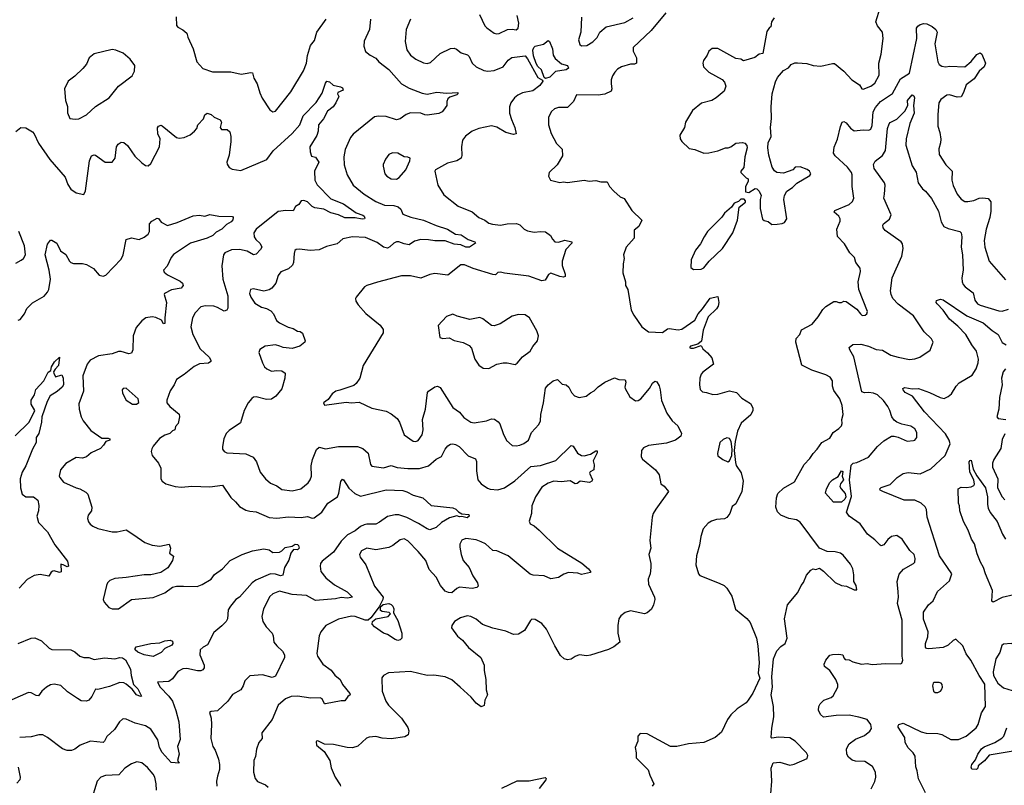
# Model space of a CAD drawing. Extents: x 2133489 to 2292442, y 756223 to 916462.
# Tile 255 of 256: x 2223466 to 2231121, y 849022 to 854972. Entities that reach past the tile are written whole.
import ezdxf

# ---------------------------------------------------------------- set-up
doc = ezdxf.new("R2010")
doc.units = 0

msp = doc.modelspace()

# ---------------------------------------------------------------- linework, layer by layer
at = {"layer": '0CON20XD'}
for points in [[(2227042.4, 855012.4), (2227082.5, 854925), (2227097.9, 854907.9), (2227155, 854866.2), (2227175, 854861.2), (2227195, 854863.8), (2227260, 854895), (2227295, 854898.8), (2227325, 854894), (2227342.5, 854905), (2227346.4, 854943.6), (2227333.8, 855005)], [(2228491.1, 855025), (2228375, 854887.1), (2228236, 854755), (2228235, 854727.5), (2228261.4, 854675), (2228261.2, 854635), (2228245, 854626), (2228215, 854625.7), (2228144.6, 854605.4), (2228115, 854588.1), (2228093.3, 854565), (2228074.5, 854535), (2228065.5, 854505), (2228063.6, 854473.6), (2228071.2, 854435), (2228064, 854416), (2228015, 854393.5), (2227965, 854386.2), (2227795, 854387.5), (2227773.3, 854335), (2227725, 854288.8), (2227655, 854290), (2227625, 854279.2), (2227602, 854258), (2227577.1, 854215), (2227578.1, 854155), (2227598, 854088), (2227638.8, 854008.8), (2227684.2, 853965), (2227687.5, 853915), (2227643.8, 853845), (2227583.3, 853785), (2227576.7, 853755), (2227592.5, 853725), (2227665, 853706.7), (2227695, 853711.2), (2227725, 853706.2), (2227855, 853724), (2227895, 853717.5), (2227945, 853722.5), (2227985, 853711.2), (2228035, 853712.5), (2228052.5, 853675), (2228085, 853638.8), (2228135, 853596), (2228165, 853581.4), (2228225, 853490), (2228302, 853415), (2228281.2, 853365), (2228243.3, 853335), (2228244, 853275), (2228181.2, 853205), (2228160, 853145), (2228166, 853115), (2228157.5, 853075), (2228156.4, 853003.6), (2228175.7, 852935), (2228176.2, 852905), (2228194.2, 852874.2), (2228221.2, 852715), (2228241.2, 852675), (2228304.1, 852584.1), (2228355, 852546.7), (2228465, 852540), (2228501.7, 852568.3), (2228515, 852572), (2228585, 852562.5), (2228615, 852567.5), (2228714.4, 852635.6), (2228740, 852685), (2228776.1, 852723.9), (2228835, 852807.5), (2228895, 852820), (2228901.2, 852775), (2228897.5, 852745), (2228884, 852725), (2228817.8, 852662.2), (2228781.1, 852558.9), (2228766.7, 852473.3), (2228739.7, 852450.3), (2228682.5, 852435), (2228673.3, 852425), (2228685, 852418.8), (2228705, 852420), (2228765, 852440), (2228777.5, 852415), (2228814.2, 852384.2), (2228847.5, 852345), (2228860, 852295), (2228778.3, 852231.7), (2228765, 852217.5), (2228754.3, 852185), (2228750.6, 852135), (2228757, 852097), (2228775, 852078.8), (2228805, 852076), (2228855, 852058), (2228895, 852062.5), (2228985, 852087.5), (2229040, 852075), (2229081.7, 852031.7), (2229149.3, 851989.3), (2229167.5, 851955), (2229167.5, 851935), (2229149.5, 851900.5), (2229075, 851837.5), (2229046.1, 851773.9), (2229028.8, 851695), (2229021.2, 851625), (2229030.3, 851530.3), (2229037.9, 851507.9), (2229075, 851450), (2229090, 851385), (2229080, 851305), (2229035, 851210), (2229005, 851190), (2228987.5, 851135), (2228965, 851103.8), (2228945, 851092.5), (2228885, 851087.5), (2228845, 851074.2), (2228820.3, 851059.7), (2228780.6, 851015), (2228761.4, 850955), (2228752.8, 850887.2), (2228729.2, 850805), (2228722.9, 850735), (2228745, 850666.7), (2228755, 850654), (2228904.3, 850594.3), (2228944.1, 850574.1), (2228963.3, 850555), (2229003, 850493), (2229030.3, 850390.3), (2229119.5, 850319.5), (2229145, 850287.5), (2229193.8, 850165), (2229205.8, 850105.8), (2229215.8, 849975), (2229208, 849895), (2229221.2, 849855), (2229165, 849737.5), (2229131.2, 849685), (2229115, 849663.8), (2229045, 849616.2), (2228995, 849568.8), (2228969.4, 849535), (2228923.3, 849435), (2228872.5, 849395), (2228785.7, 849354.3), (2228665.9, 849344.1), (2228575, 849323.8), (2228525, 849323.8), (2228345, 849422.5), (2228290, 849425), (2228272.5, 849405), (2228272.5, 849365), (2228251.2, 849315), (2228260, 849275), (2228260, 849235), (2228353.6, 849143.6), (2228365, 849100), (2228397.5, 849035), (2228383.3, 849015)], [(2229355, 853382.5), (2229395, 853387.5), (2229413.6, 853396.4), (2229431.2, 853425), (2229408, 853575), (2229411.2, 853605), (2229431.2, 853638.8), (2229475, 853668.8), (2229507.9, 853702.1), (2229608.3, 853761.7), (2229616.7, 853775), (2229606.7, 853795), (2229588.8, 853808.8), (2229535, 853828.8), (2229495, 853826.7), (2229476, 853804), (2229405, 853780), (2229353.9, 853783.9), (2229335, 853797.5), (2229316.7, 853825), (2229289.7, 853919.7), (2229282.2, 853975), (2229284.4, 854015), (2229308.8, 854065), (2229303.3, 854135), (2229311.9, 854205), (2229309.2, 854295), (2229316.5, 854395), (2229341.7, 854488.3), (2229357.9, 854522.1), (2229405, 854576.7), (2229443, 854597), (2229465, 854622.5), (2229493.6, 854636.4), (2229513.6, 854636.4), (2229585, 854630.8), (2229635, 854615.8), (2229695, 854610), (2229785, 854632), (2229800.5, 854630.5), (2229875, 854571.2), (2229935, 854504), (2229995, 854466), (2230015, 854434.2), (2230025, 854432.9), (2230085, 854454.2), (2230115, 854478.8), (2230148.3, 854541.7), (2230147.1, 854635), (2230164.3, 854705), (2230180.6, 854825), (2230174.3, 854874.3), (2230136, 854925), (2230122.5, 854955), (2230155.6, 855065)], [(2224683.8, 854995), (2224686.4, 854926.4), (2224695, 854913.3), (2224735, 854893.3), (2224766.1, 854866.1), (2224773.3, 854835), (2224815.5, 854745.5), (2224842.9, 854645), (2224891.2, 854591.2), (2224965, 854565.8), (2225106.8, 854566.8), (2225187.7, 854547.7), (2225234.4, 854555.6), (2225261.2, 854561.2), (2225275, 854557.5), (2225287, 854517), (2225313.2, 854473.2), (2225333.6, 854403.6), (2225352.4, 854362.4), (2225410.5, 854270.5), (2225435, 854256.7), (2225455, 854260), (2225575, 854411.2), (2225672.9, 854575), (2225695.6, 854634.4), (2225705, 854692.5), (2225728.3, 854771.7), (2225759.4, 854810.6), (2225776.2, 854873.8), (2225848.9, 854975)], [(2226194.4, 854975), (2226185.6, 854895), (2226144.3, 854805), (2226142.5, 854765), (2226154, 854725), (2226190, 854695), (2226235, 854672.5), (2226259.2, 854645), (2226335.6, 854585), (2226435, 854474.4), (2226495, 854439.5), (2226595, 854401.9), (2226635, 854393.5), (2226709.1, 854409.1), (2226785, 854400.5), (2226873.3, 854405), (2226874, 854395), (2226865, 854387.5), (2226810.2, 854369.8), (2226795, 854356), (2226786, 854335), (2226786.2, 854305), (2226761.7, 854268.3), (2226750, 854255), (2226725, 854242.5), (2226635, 854230), (2226615, 854231.4), (2226585, 854245.6), (2226505, 854248.2), (2226472, 854235), (2226425, 854202.2), (2226395, 854192.5), (2226315, 854218.5), (2226255, 854221.4), (2226225, 854216), (2226057.9, 854082.1), (2226038.6, 854055), (2225997.4, 853962.6), (2225985.7, 853905.7), (2225988.6, 853845), (2226011.4, 853765), (2226060, 853685), (2226144.7, 853614.7), (2226235, 853560), (2226301.7, 853531.7), (2226375, 853527.5), (2226408.7, 853518.7), (2226429.7, 853499.7), (2226445, 853461.2), (2226508, 853438), (2226605, 853414.6), (2226705, 853372.1), (2226793.2, 853343.2), (2226855, 853305.4), (2226899, 853299), (2226952.7, 853262.7), (2227005, 853245.6), (2227010, 853235), (2226963.8, 853205), (2226935, 853203.3), (2226895, 853222.5), (2226845, 853226.5), (2226773.1, 853253.1), (2226695, 853252.3), (2226645, 853262.2), (2226586.1, 853263.9), (2226535, 853251.3), (2226495, 853221.5), (2226455, 853229.2), (2226415, 853245.3), (2226394.7, 853245.3), (2226374.7, 853235.3), (2226344.6, 853205.4), (2226325, 853197.5), (2226295, 853203.8), (2226245, 853240.4), (2226155, 853278.5), (2226055, 853284.4), (2225977.7, 853267.7), (2225935, 853230), (2225852, 853208), (2225795, 853183.1), (2225725, 853176.9), (2225641.7, 853188.3), (2225615, 853186.7), (2225605, 853177.5), (2225599.2, 853155), (2225594.2, 853085), (2225587.5, 853065), (2225555, 853036.2), (2225497.3, 853012.7), (2225475, 852983.3), (2225457.1, 852925), (2225425.5, 852884.5), (2225406.7, 852873.3), (2225365, 852863.1), (2225285, 852880), (2225260, 852875), (2225254.2, 852845), (2225264, 852815), (2225295, 852770), (2225345, 852738.8), (2225385, 852728), (2225418.3, 852708.3), (2225439.2, 852685), (2225462.5, 852635), (2225486.2, 852615), (2225552.4, 852582.4), (2225591.7, 852571.7), (2225625, 852551.2), (2225647.7, 852547.7), (2225666.2, 852535), (2225686.7, 852475), (2225683.3, 852465), (2225643.8, 852435), (2225585, 852416.7), (2225515, 852425.6), (2225488.8, 852435), (2225455, 852444.4), (2225375.9, 852435.9), (2225332.3, 852407.7), (2225326.2, 852385), (2225353.1, 852305), (2225370, 852275), (2225387.6, 852257.6), (2225425, 852240), (2225465.9, 852245.9), (2225505, 852243.3), (2225530, 852225), (2225528.8, 852185), (2225505, 852102.5), (2225458, 852045), (2225425, 852022.9), (2225385, 852020), (2225305, 852040.6), (2225285, 852038.1), (2225271.1, 852028.9), (2225243.1, 851995), (2225210.6, 851935), (2225181.8, 851838.2), (2225095, 851780), (2225070.8, 851755), (2225054.4, 851715.6), (2225042, 851655), (2225043.8, 851635), (2225055, 851617.5), (2225075.9, 851605.9), (2225225, 851597.1), (2225281.7, 851571.7), (2225308.1, 851535), (2225336.8, 851456.8), (2225376.2, 851405), (2225415, 851369.2), (2225465, 851349.2), (2225505, 851321.9), (2225585, 851311.4), (2225651.2, 851325), (2225708.3, 851371.7), (2225724.4, 851395), (2225734.5, 851425.5), (2225732.1, 851505), (2225742.9, 851555), (2225775, 851631.2), (2225795, 851651.2), (2225845, 851635.8), (2225945.8, 851654.2), (2226092.5, 851655), (2226135, 851640), (2226175, 851603.8), (2226194, 851515), (2226205, 851502), (2226295, 851489.2), (2226355, 851506.9), (2226402.2, 851492.2), (2226485, 851483.8), (2226575.4, 851484.6), (2226643.8, 851506.2), (2226705, 851555.8), (2226745, 851576.2), (2226775.5, 851634.5), (2226795, 851660), (2226815, 851672.9), (2226835, 851675.8), (2226855, 851670), (2226882, 851655), (2226953.7, 851583.7), (2227009.1, 851559.1), (2227018.3, 851538.3), (2227017.8, 851465), (2227029.2, 851395), (2227055, 851364.3), (2227102.2, 851332.2), (2227124.5, 851324.5), (2227185, 851318.2), (2227235.8, 851334.2), (2227315, 851387.9), (2227440.9, 851499.1), (2227515, 851507.8), (2227635, 851545.6), (2227755, 851663.3), (2227768.3, 851658.3), (2227803, 851603), (2227834.4, 851584.4), (2227855, 851583.5), (2227905, 851595.5), (2227945, 851620.8), (2227955, 851621.2), (2227956.7, 851605), (2227924, 851545), (2227933.9, 851513.9), (2227928.8, 851475), (2227900.7, 851459.3), (2227897, 851447), (2227918.8, 851395), (2227913.8, 851385), (2227895.5, 851374.5), (2227825, 851386), (2227801.7, 851368.3), (2227785, 851366.2), (2227745, 851389.4), (2227675, 851380.9), (2227620, 851385), (2227575, 851369.5), (2227525, 851340), (2227475.6, 851265), (2227448.1, 851195), (2227444.2, 851135), (2227426.7, 851075), (2227435, 851053.3), (2227465, 851038), (2227506.2, 851005), (2227646.9, 850865), (2227837.9, 850747.9), (2227888.6, 850705), (2227903.8, 850685), (2227903.3, 850675), (2227835, 850661.2), (2227805, 850670), (2227733.9, 850676.1), (2227696.1, 850663.9), (2227655, 850637.5), (2227595, 850626.7), (2227545, 850650), (2227457.5, 850655), (2227435, 850664), (2227265, 850806.7), (2227175, 850843.3), (2227145, 850846.9), (2227088.3, 850898.3), (2227055.4, 850915.4), (2227015, 850930), (2226935, 850940), (2226905, 850926.7), (2226888.9, 850895), (2226887.6, 850872.4), (2226899.6, 850815), (2226915, 850770), (2226960, 850715), (2226989.4, 850649.4), (2227025.7, 850595), (2227031.2, 850568.8), (2227020.8, 850559.2), (2226985, 850552.2), (2226886.8, 850563.2), (2226865, 850552.5), (2226825, 850518.6), (2226800.3, 850520.3), (2226775, 850530), (2226736.7, 850575), (2226705, 850640.6), (2226649.8, 850699.8), (2226625, 850769.2), (2226565, 850838.9), (2226485, 850922.5), (2226455, 850938), (2226425, 850929.2), (2226367.5, 850885), (2226335, 850870.9), (2226235, 850851.4), (2226165, 850864.3), (2226123.8, 850845), (2226108.8, 850815), (2226113.8, 850795), (2226157.5, 850735), (2226225, 850568.8), (2226291.9, 850485), (2226290, 850465), (2226261.7, 850408.3), (2226197.4, 850322.6), (2226175, 850305.8), (2226152.5, 850305), (2226075.4, 850335.4), (2226045, 850336.5), (2225945, 850312.9), (2225845.4, 850264.6), (2225808.6, 850215), (2225794.2, 850185), (2225777.1, 850047.1)], [(2226504.2, 854975), (2226471.9, 854895), (2226463.1, 854803.1), (2226477.1, 854737.1), (2226505, 854696.2), (2226545, 854664.3), (2226605, 854635.7), (2226635, 854631.4), (2226661.3, 854638.7), (2226735, 854710), (2226815, 854746.9), (2226845, 854750.6), (2226863.6, 854743.6), (2226898.8, 854715), (2226947.4, 854697.4), (2226960, 854685), (2226983.1, 854635), (2227015, 854605.6), (2227075, 854576.5), (2227105, 854570.9), (2227155, 854575.6), (2227225, 854604.3), (2227265, 854657.5), (2227291.4, 854678.6), (2227395, 854691.9), (2227415, 854668.1), (2227495, 854523.3), (2227530.6, 854500.6), (2227532.7, 854492.7), (2227509.4, 854460.6), (2227455, 854418.1), (2227375, 854402.1), (2227338.6, 854385), (2227314.4, 854365), (2227284.2, 854325), (2227275.6, 854295), (2227275.6, 854245), (2227289.4, 854195), (2227317.1, 854135), (2227327.5, 854085), (2227305, 854080.8), (2227245, 854094.4), (2227175, 854135.5), (2227135, 854146.9), (2227035, 854125.6), (2226985, 854106), (2226932.4, 854067.6), (2226908.8, 854035), (2226900, 853985), (2226903.6, 853916.4), (2226897.5, 853895), (2226864.4, 853875.6), (2226792, 853858), (2226700, 853805), (2226693.3, 853795), (2226718.1, 853685), (2226765, 853610), (2226875, 853522.9), (2226985, 853478.1), (2227036.2, 853435), (2227083.8, 853415), (2227115, 853390.8), (2227141.9, 853381.9), (2227204.2, 853374.2), (2227255, 853384.3), (2227327.9, 853387.9), (2227355, 853378), (2227388.8, 853345), (2227415, 853330.6), (2227465, 853320.6), (2227515.8, 853325.8), (2227555, 853322), (2227594.2, 853294.2), (2227608.8, 853265), (2227626.1, 853246.1), (2227655, 853242), (2227705, 853258.1), (2227760, 853245), (2227760, 853235), (2227712.8, 853187.2), (2227684.5, 853095), (2227682.6, 853062.6), (2227707.1, 852995), (2227707.5, 852975), (2227695, 852970), (2227665, 852975.7), (2227595, 853000.8), (2227577.5, 852992.5), (2227551.7, 852948.3), (2227526.9, 852943.1), (2227425, 852980), (2227235, 853002.2), (2227205, 853010.8), (2227185, 853008), (2227165, 852990), (2227145, 852991.1), (2226992.5, 853037.5)], [(2227835, 854990), (2227829.2, 854875), (2227810, 854815), (2227820, 854780), (2227835, 854768), (2227875, 854770.8), (2227921.3, 854798.7), (2227955, 854834), (2227975.6, 854875), (2228025, 854916.5), (2228171.3, 854948.7), (2228235, 854987.1)], [(2229333.3, 854985), (2229312.5, 854955), (2229307.5, 854915), (2229295, 854910), (2229275, 854880), (2229245, 854710), (2229215, 854702.5), (2229181.7, 854678.3), (2229095, 854652.5), (2229073.9, 854663.9), (2229035, 854671.2), (2228895, 854748.8), (2228851.2, 854748.8), (2228825, 854726.7), (2228811.2, 854695), (2228783.3, 854655), (2228776.7, 854635), (2228783.3, 854605), (2228823.3, 854565), (2228926.9, 854506.9), (2228946.2, 854485), (2228956.2, 854455), (2228943.8, 854415), (2228880, 854365), (2228846.6, 854343.4), (2228767.9, 854322.1), (2228698, 854265), (2228642, 854175), (2228633.8, 854135), (2228598.8, 854075), (2228601.2, 854045), (2228613.8, 854025), (2228670.3, 853970.3), (2228715, 853963.3), (2228785, 853933.3), (2228825, 853936.7), (2228895, 853953.3), (2228953.9, 853976.1), (2228975, 853976.7), (2228996.1, 853983.9), (2229035, 854012.5), (2229085, 854017.5), (2229105, 854012.5), (2229120, 853995), (2229123.3, 853975), (2229103.9, 853906.1), (2229096.4, 853823.6), (2229073.3, 853795), (2229073.3, 853785), (2229113.6, 853743.6), (2229130, 853735), (2229130, 853715), (2229110, 853675), (2229110, 853635), (2229135, 853630), (2229185, 853660), (2229198.3, 853658.3), (2229215, 853640), (2229230, 853605), (2229224.2, 853575), (2229224.5, 853505), (2229241.7, 853421.7), (2229255, 853410), (2229285, 853402.5), (2229315, 853380), (2229355, 853382.5)], [(2229305.7, 848955), (2229312.9, 849055), (2229309.2, 849155), (2229325, 849197.5), (2229375, 849202.5), (2229455, 849180), (2229487, 849187), (2229589.3, 849230.7), (2229593.3, 849255), (2229583.3, 849275), (2229496.3, 849366.3), (2229455, 849392.5), (2229365, 849396.2), (2229315, 849387.5), (2229310, 849395), (2229313.9, 849466.1), (2229330, 849555), (2229326.2, 849635), (2229308.8, 849725), (2229318.8, 849785), (2229314.3, 849864.3), (2229326.9, 850005), (2229353.7, 850066.3), (2229385, 850100.8), (2229417.5, 850125), (2229434, 850165), (2229411.4, 850315), (2229434.6, 850425.4), (2229515, 850521.2), (2229541.2, 850575), (2229561.2, 850598.8), (2229583.8, 850655), (2229616.1, 850693.9), (2229635, 850703.3), (2229655, 850700), (2229685, 850710), (2229715.9, 850685.9), (2229807.3, 850597.3), (2229855, 850574), (2229895, 850570), (2229955, 850542.5), (2229975, 850542.5), (2229970, 850575), (2229950.8, 850605), (2229952.1, 850657.9), (2229944.6, 850704.6), (2229925, 850741.2), (2229869.7, 850809.7), (2229846.8, 850826.8), (2229805.7, 850835.7), (2229745, 850838), (2229685, 850866.2), (2229535, 851066), (2229505, 851084.2), (2229445, 851095.5), (2229385, 851122.2), (2229357.6, 851147.6), (2229346.2, 851185), (2229349.2, 851255), (2229360.9, 851289.1), (2229405, 851331.9), (2229489.3, 851380.7), (2229565.8, 851515), (2229609.3, 851560.7), (2229635, 851601.2), (2229667.1, 851635), (2229703.1, 851686.9), (2229765, 851719.2), (2229791.2, 851765), (2229835.6, 851794.4), (2229854.4, 851815.6), (2229861.4, 851835), (2229857.5, 851865), (2229868, 851905), (2229861.4, 851975), (2229842.9, 852025), (2229795, 852090), (2229786.9, 852125), (2229786.2, 852165), (2229766.7, 852195), (2229732.8, 852212.8), (2229625, 852247.8), (2229547.6, 852287.6), (2229499.6, 852465), (2229502.3, 852495), (2229532.5, 852525), (2229545, 852560.8), (2229627.1, 852605), (2229675, 852664), (2229710.3, 852719.7), (2229735, 852743.3), (2229795, 852782.5), (2229815, 852782.5), (2229835, 852773.3), (2229855, 852773.3), (2229875, 852783.3), (2229890.7, 852780.7), (2229975, 852722.5), (2230003.3, 852685), (2230016.4, 852673.6), (2230040, 852675), (2230052.5, 852685), (2230056.7, 852705), (2229990, 852875), (2229985.7, 852935), (2230004.2, 853015), (2230001.2, 853041.2), (2229968, 853085), (2229956, 853125), (2229920.9, 853160.9), (2229879.1, 853229.1), (2229825, 853286.7), (2229820, 853345), (2229844, 853405), (2229846.2, 853425), (2229833.8, 853445), (2229798, 853475), (2229805, 853490), (2229914.2, 853535), (2229940.7, 853559.3), (2229950.6, 853585), (2229939.6, 853675), (2229938.9, 853765), (2229932.9, 853785), (2229902.5, 853825), (2229805.6, 853915), (2229794.4, 853935), (2229798.9, 853981.1), (2229825, 854044), (2229847.3, 854142.7), (2229861.4, 854175), (2229875, 854180.6), (2229891.4, 854171.4), (2229925, 854129.2), (2229955, 854108), (2230025, 854115.7), (2230068, 854112), (2230085, 854120), (2230095, 854150), (2230101.6, 854255), (2230119.7, 854290.3), (2230160, 854335), (2230251.7, 854398.3), (2230315, 854511.5), (2230384.3, 854555.7), (2230440.9, 854825), (2230439.4, 854905), (2230448.3, 854921.7), (2230468, 854935), (2230495, 854942.1), (2230518.8, 854938.8), (2230559.4, 854919.4), (2230590, 854895), (2230599.2, 854875), (2230581.9, 854785), (2230604.3, 854645), (2230615, 854624), (2230635, 854610), (2230665, 854606.5), (2230698.9, 854611.1), (2230814.3, 854605.7), (2230865, 854645.8), (2230907.9, 854702.1), (2230935, 854713.8), (2230946, 854705), (2230976.2, 854635), (2230964.1, 854605.9), (2230925, 854571.2), (2230887.4, 854512.6), (2230825.8, 854464.2), (2230804.3, 854405.7), (2230785, 854373.3), (2230755, 854370), (2230695, 854387.5), (2230675, 854384), (2230629.1, 854350.9), (2230612.9, 854325), (2230604.3, 854235), (2230604.4, 854145), (2230620, 854095), (2230627, 854043), (2230625.8, 854015), (2230612.1, 853967.9), (2230614.6, 853924.6), (2230665.8, 853845), (2230715.5, 853795.5), (2230713.1, 853725), (2230725, 853683.3), (2230756, 853615), (2230785, 853578), (2230815, 853560), (2230837.7, 853557.7), (2230883.4, 853566.6), (2230925, 853584.4), (2230955, 853588.1), (2230995, 853581.2), (2231015.7, 853555.7), (2231016.9, 853485), (2231009.5, 853435), (2230981.1, 853345), (2230965.6, 853255), (2230968.9, 853205), (2231004.5, 853094.5), (2231131.1, 852951.1)], [(2227555, 854514.5), (2227545, 854523.3), (2227522.7, 854582.7), (2227495, 854607.1), (2227480.7, 854630.7), (2227461, 854691), (2227455.3, 854735), (2227463.1, 854755), (2227475, 854765.4), (2227537.8, 854782.2), (2227575, 854808.8), (2227585, 854803.3), (2227609.5, 854745), (2227613.8, 854695), (2227629.3, 854669.3), (2227679.3, 854629.3), (2227725, 854616), (2227734.3, 854595), (2227715, 854582.9), (2227631.5, 854568.5), (2227588.1, 854525), (2227555, 854514.5)], [(2223897.7, 854197.7), (2223925, 854201.4), (2223985, 854232.9), (2224055, 854298.1), (2224162, 854365), (2224235.4, 854454.6), (2224342, 854535), (2224358.5, 854571.5), (2224362.5, 854615), (2224325, 854663.8), (2224270.6, 854710.6), (2224215, 854734), (2224185, 854740), (2224044.4, 854705.6), (2224006, 854675), (2223985, 854626.2), (2223957.9, 854592.1), (2223895, 854532.9), (2223842, 854495), (2223814, 854435), (2223822.5, 854345), (2223837.3, 854297.3), (2223838.8, 854248.8), (2223855, 854203.8), (2223897.7, 854197.7)], [(2223435, 854103.3), (2223475, 854133.3), (2223515, 854131.2), (2223565, 854099.2), (2223577.5, 854085), (2223611.7, 854011.7), (2223700.6, 853885), (2223818.8, 853748.8), (2223840.3, 853690.3), (2223863.3, 853655), (2223905, 853626.2), (2223966.1, 853613.9), (2223977.7, 853642.3), (2224008, 853875), (2224025, 853912.5), (2224045, 853922.5), (2224055, 853920), (2224130, 853865), (2224185, 853863.3), (2224208.8, 853895), (2224220, 853985), (2224232.5, 854005), (2224255, 854020), (2224275, 854016.7), (2224305, 853993.8), (2224361.4, 853911.4), (2224415, 853859.2), (2224445, 853838), (2224465, 853836.2), (2224485.5, 853854.5), (2224552, 853985), (2224558.6, 854045), (2224540, 854085), (2224538.3, 854131.7), (2224545, 854143.3), (2224565, 854152.5), (2224575, 854147.5), (2224686.1, 854056.1), (2224705, 854050), (2224744.2, 854055.8), (2224792.1, 854077.9), (2224826.2, 854105), (2224843.3, 854125), (2224851.2, 854155), (2224895, 854202.5), (2224905, 854232.5), (2224925, 854246.2), (2224956.1, 854236.1), (2224977.5, 854215), (2225025, 854193.3), (2225034.1, 854174.1), (2225026, 854135), (2225035, 854118.8), (2225078.3, 854118.3), (2225099.7, 854099.7), (2225108.6, 854065), (2225108.6, 854025), (2225095, 853920), (2225077.5, 853865), (2225078.3, 853848.3), (2225093.6, 853823.6), (2225119.3, 853809.3), (2225185, 853799.2), (2225386.7, 853885), (2225438.2, 853951.8), (2225585, 854087.5), (2225643.6, 854155), (2225671.4, 854225), (2225770.9, 854329.1), (2225818.3, 854401.7), (2225842.6, 854477.4), (2225855, 854493.8), (2225875, 854490), (2225903.1, 854463.1), (2225960.6, 854450.6), (2225975, 854443.3), (2225981.2, 854425), (2225938.8, 854405), (2225936.7, 854395), (2225948.8, 854375), (2225924, 854325), (2225902.5, 854295), (2225860, 854260), (2225828.8, 854201.2), (2225790, 854155), (2225786.7, 854105), (2225777, 854073), (2225720.8, 853985), (2225723.6, 853943.6), (2225735, 853910), (2225765, 853902.5), (2225790.8, 853865), (2225759.2, 853795), (2225760, 853725), (2225778.7, 853688.7), (2225885, 853580), (2225985, 853541.5), (2226082, 853472), (2226135, 853453.1), (2226145.7, 853445), (2226150.7, 853429.3), (2226147, 853423), (2226128.6, 853421.4), (2226075, 853432.8), (2225995, 853431.2), (2225945, 853456.2), (2225885, 853470.6), (2225830.4, 853499.6), (2225759.8, 853509.8), (2225740.6, 853520.6), (2225705, 853556.4), (2225675, 853567.3), (2225655.7, 853564.3), (2225636.2, 853535), (2225610.9, 853519.1), (2225592.5, 853487.5), (2225535, 853488.5), (2225475, 853480), (2225305.3, 853344.7), (2225286.5, 853315), (2225289.2, 853285), (2225302.9, 853262.9), (2225335, 853231.4), (2225348.1, 853205), (2225339.2, 853185), (2225305, 853149.2), (2225285, 853144.4), (2225234, 853174), (2225174.5, 853185.5), (2225114.1, 853184.1), (2225060, 853160), (2225050, 853145), (2225038.3, 853058.3), (2225045.6, 852955.6), (2225085.4, 852825), (2225085, 852730), (2225076.4, 852713.6), (2225055, 852706.2), (2225005, 852735.5), (2224974.5, 852745.5), (2224910.7, 852749.3), (2224875, 852740), (2224830.8, 852695), (2224809.4, 852655), (2224798.1, 852585), (2224812.2, 852525), (2224870.4, 852415), (2224938.2, 852348.2), (2224952.9, 852325), (2224952.5, 852315), (2224935, 852302.7), (2224865, 852297.3), (2224823.9, 852276.1), (2224746, 852214), (2224685.7, 852175), (2224667.5, 852135), (2224635, 852086.7), (2224611.2, 852015), (2224611.2, 851995), (2224633.3, 851965), (2224705, 851906), (2224708.1, 851885), (2224697.5, 851835), (2224678.3, 851811.7), (2224672.5, 851785), (2224655, 851777.5), (2224634.3, 851755.7), (2224595, 851742.2), (2224553.2, 851716.8), (2224502.7, 851657.3), (2224493, 851637), (2224489.2, 851615), (2224496, 851585), (2224546, 851525), (2224563.8, 851486.2), (2224563.8, 851405), (2224573.3, 851385), (2224602.5, 851365), (2224675, 851344.3), (2224725, 851339.4), (2224805.8, 851345.8), (2224945, 851342.5), (2225044.3, 851354.3), (2225107.6, 851257.6), (2225145, 851226.2), (2225175, 851188), (2225225, 851160.8), (2225255, 851151.4), (2225305, 851147.8), (2225405, 851104.5), (2225465, 851099.5), (2225555, 851109.1), (2225655, 851104.5), (2225705, 851110.5), (2225739.1, 851099.1), (2225755, 851100.4), (2225815, 851145.6), (2225861.9, 851215), (2225937.2, 851262.8), (2225948.3, 851291.7), (2225962.7, 851382.7), (2225975, 851401.2), (2225985, 851396.7), (2226025, 851331.9), (2226070.9, 851290.9), (2226115, 851270), (2226315, 851319.5), (2226445, 851312.7), (2226475, 851303.6), (2226525, 851276.7), (2226600, 851255), (2226665, 851196), (2226835, 851179.2), (2226858.3, 851168.3), (2226877, 851147), (2226903, 851133), (2226957, 851127), (2226961.2, 851115), (2226945, 851101.9), (2226905, 851110), (2226885, 851107.5), (2226865, 851116.7), (2226808.5, 851101.5), (2226746.2, 851063.8), (2226705, 851026), (2226655, 851008), (2226635, 851014.2), (2226568.1, 851058.1), (2226475, 851104.7), (2226415, 851124.7), (2226385.3, 851124.7), (2226325, 851112.3), (2226262.6, 851067.4), (2226235, 851051.5), (2226165, 851052.7), (2226145, 851047.1), (2226115, 851033.8), (2226075, 850999.1), (2226015, 850968.2), (2225965, 850919.1), (2225906.4, 850835), (2225818.1, 850765), (2225805.6, 850745), (2225801.9, 850725), (2225808.6, 850685), (2225845.6, 850635), (2225915, 850579.5), (2226011.9, 850525), (2226052.5, 850485), (2226015, 850476.2), (2225965, 850482.5), (2225921.7, 850471.7), (2225765, 850459.1), (2225695, 850496.2), (2225585, 850506.2), (2225485, 850531.9), (2225435, 850511.2), (2225411.7, 850488.3), (2225361.1, 850395), (2225348.1, 850335), (2225357.1, 850295), (2225383.2, 850253.2), (2225428.8, 850205), (2225438, 850185), (2225442.9, 850135), (2225465.4, 850105.4), (2225510, 850065), (2225525.5, 850035), (2225524.6, 850015), (2225455, 849869.6), (2225428.9, 849861.1), (2225355, 849880.8), (2225255, 849874.2), (2225215.6, 849835), (2225203.1, 849795), (2225185.4, 849764.6), (2225121.3, 849728.7), (2225084, 849675), (2225005, 849600), (2224954.4, 849595.6), (2224942.5, 849587.5), (2224954.4, 849545), (2224958.5, 849495), (2224951.5, 849385), (2224967.5, 849325), (2224986.9, 849295), (2225012.9, 849225), (2225020.8, 849185), (2225020, 849145), (2225005, 849092.5), (2224996, 849055), (2224999.2, 849015)], [(2230295, 852350), (2230385, 852332), (2230425, 852336), (2230465, 852350), (2230545, 852403.8), (2230568.8, 852465), (2230555, 852492.5), (2230498, 852545), (2230415, 852671.2), (2230295, 852760.8), (2230255.5, 852805.5), (2230240.6, 852835), (2230235.6, 852865), (2230250.6, 852965), (2230326, 853135), (2230335.9, 853194.1), (2230329.3, 853229.3), (2230320, 853245), (2230194.2, 853334.2), (2230180, 853355), (2230176.7, 853375), (2230181.2, 853385), (2230228.5, 853421.5), (2230240.8, 853455), (2230185.9, 853585.9), (2230189.2, 853615), (2230195.7, 853685), (2230190.8, 853705), (2230108.6, 853815), (2230103.6, 853846.4), (2230117.3, 853872.7), (2230174.7, 853915.3), (2230196.8, 853955), (2230213.9, 854126.1), (2230225, 854163.3), (2230235, 854173.8), (2230285, 854197.5), (2230348.7, 854261.3), (2230371.1, 854305), (2230368.2, 854345), (2230405, 854386.9), (2230419.2, 854379.2), (2230423.5, 854365), (2230416.4, 854303.6), (2230419.6, 854245), (2230387.5, 854165), (2230359.6, 854045), (2230355.5, 853995.5), (2230405.4, 853835.4), (2230435.8, 853785.8), (2230451.2, 853705), (2230485, 853656.9), (2230509.2, 853639.2), (2230555, 853581.1), (2230609.6, 853485), (2230631.5, 853401.5), (2230651.1, 853365), (2230685, 853347.9), (2230775, 853326.9), (2230785.6, 853315), (2230790.8, 853285), (2230785.4, 853205), (2230796.8, 853145), (2230802.5, 853025), (2230792.1, 852965), (2230794.5, 852934.5), (2230801.4, 852915), (2230817, 852897), (2230878.9, 852848.9), (2230893, 852793), (2230914.3, 852765), (2230935, 852753.1), (2231078.5, 852708.5), (2231105, 852707.5), (2231155, 852721.5)], [(2226395, 853732.9), (2226416, 853745), (2226468, 853805), (2226500, 853875), (2226502.5, 853895), (2226485, 853903.3), (2226456.1, 853906.1), (2226405, 853933.8), (2226365, 853938), (2226336.1, 853923.9), (2226311.2, 853888.8), (2226292.7, 853847.3), (2226292.3, 853832.3), (2226305.8, 853775), (2226320, 853755), (2226355, 853734.3), (2226395, 853732.9)], [(2228705, 853030), (2228765, 853032.5), (2228785, 853043.8), (2228826.2, 853095), (2228930, 853195), (2229010, 853315), (2229046.4, 853413.6), (2229060, 853515), (2229110, 853555), (2229110, 853565), (2229098.3, 853578.3), (2229073, 853577), (2229055, 853560), (2229020, 853545), (2229000, 853515), (2228945, 853467.5), (2228925, 853437.5), (2228813.3, 853325), (2228786.7, 853285), (2228760.7, 853229.3), (2228719.5, 853180.5), (2228686.7, 853105), (2228683.3, 853045), (2228705, 853030)], [(2223455, 852635.7), (2223468.9, 852641.1), (2223503.3, 852685), (2223522.7, 852727.3), (2223565, 852770.8), (2223655.4, 852824.6), (2223682.9, 852855), (2223692.2, 852875), (2223706.5, 852955), (2223696.2, 853025), (2223664.6, 853145), (2223682.2, 853227.8), (2223705, 853257.5), (2223715, 853257.5), (2223753.9, 853233.9), (2223782.5, 853175), (2223825, 853146.7), (2223854, 853095), (2223865, 853086), (2223885, 853077.5), (2223955, 853076.9), (2223985, 853070.6), (2224039.2, 853039.2), (2224085, 852987.5), (2224115, 852980), (2224135, 852986.7), (2224255, 853111.2), (2224270.8, 853145), (2224295, 853263.3), (2224335, 853275.8), (2224395, 853264.2), (2224435, 853282.9), (2224464.2, 853305), (2224474.4, 853325), (2224476, 853385), (2224493.3, 853405), (2224535, 853430), (2224545, 853427.5), (2224565, 853397.5), (2224615, 853373.1), (2224691.2, 853395), (2224815, 853446.5), (2224865, 853452.5), (2224905, 853444.3), (2224945, 853457.5), (2225015, 853444), (2225121.2, 853441.2), (2225126.7, 853435), (2225122.3, 853417.7), (2225109.5, 853400.5), (2225075, 853380), (2225038.8, 853345), (2224995, 853320.6), (2224968.1, 853295), (2224924, 853275), (2224793.9, 853236.1), (2224663, 853147), (2224643.5, 853125), (2224612.4, 853057.6), (2224584.3, 853025), (2224589.3, 853009.3), (2224615, 852990), (2224715, 852938.8), (2224731.2, 852925), (2224738, 852905), (2224722.5, 852885), (2224647.4, 852872.6), (2224593.3, 852845), (2224590, 852835), (2224608.1, 852775), (2224594.2, 852654.2), (2224595, 852611.2), (2224585, 852608.8), (2224567.6, 852637.6), (2224525, 852656.9), (2224495, 852662.9), (2224448, 852655), (2224415, 852631.5), (2224371.4, 852578.6), (2224349.6, 852515), (2224345.6, 852405), (2224335, 852380), (2224315, 852375.8), (2224255, 852393.5), (2224235, 852393.5), (2224185, 852374), (2224080, 852360), (2224015, 852325.7), (2223991.9, 852295), (2223958.2, 852205), (2223963.2, 852085), (2223926.2, 851986.2), (2223928.8, 851945), (2223943.3, 851885), (2223960, 851855), (2224020.5, 851780.5), (2224105, 851720), (2224155, 851720), (2224165.8, 851715.8), (2224166, 851705), (2224135, 851693.3), (2224118.9, 851665), (2224095, 851640), (2224021.2, 851605), (2223986.7, 851575), (2223955, 851565.6), (2223905, 851568.6), (2223825.7, 851524.3), (2223783.8, 851475), (2223774, 851425), (2223777.5, 851415), (2223807.9, 851377.9), (2223905, 851334.4), (2223935, 851326.7), (2223980.7, 851300.7), (2223995.8, 851285), (2224026.7, 851185), (2224023.3, 851155), (2223999.3, 851120.7), (2223993.8, 851095), (2224000.5, 851070.5), (2224015, 851051.2), (2224035, 851036), (2224075, 851019.2), (2224185, 850991.5), (2224225, 850991.1), (2224295, 851007.5), (2224352.5, 850967.5), (2224439.8, 850909.8), (2224495, 850887.8), (2224555, 850880.8), (2224627.5, 850897.5), (2224637.5, 850865), (2224630, 850825), (2224661.7, 850801.7), (2224655, 850770), (2224618.3, 850711.7), (2224564.4, 850675.6), (2224485, 850657.8), (2224435, 850658.9), (2224295, 850636.7), (2224205, 850630.5), (2224168, 850615), (2224149.4, 850595), (2224140.5, 850575), (2224115.7, 850465), (2224122.5, 850445), (2224160, 850405), (2224186.2, 850393.8), (2224235, 850393.8), (2224335, 850467.1), (2224505, 850480.6), (2224595, 850516.9), (2224655, 850563.1), (2224685, 850569.5), (2224739.1, 850569.1), (2224845, 850568.1), (2224885, 850581.9), (2224954.6, 850625), (2224980.1, 850659.9), (2225042.2, 850705), (2225101.7, 850768.3), (2225195, 850815.8), (2225275.9, 850844.1), (2225365, 850860), (2225405, 850853.3), (2225435, 850832.5), (2225485.7, 850834.3), (2225505, 850843.3), (2225530.8, 850869.2), (2225585, 850880.8), (2225607.5, 850895), (2225625, 850893.1), (2225634.3, 850885), (2225638.6, 850865), (2225625, 850851.4), (2225595, 850853.8), (2225574, 850825), (2225559.1, 850770.9), (2225524.4, 850715), (2225511.2, 850655), (2225495, 850649.6), (2225455, 850662.8), (2225415, 850666.5), (2225302.4, 850617.6), (2225274.8, 850595.2), (2225174.7, 850485.3), (2225146.4, 850465), (2225105.3, 850414.7), (2225087.5, 850385), (2225081.9, 850315), (2225070.5, 850295), (2225038.7, 850261.3), (2224975, 850210), (2224927, 850113), (2224893.7, 850096.3), (2224870, 850075), (2224868, 850035), (2224901.1, 849955), (2224900, 849935), (2224890.9, 849919.1), (2224875, 849910.8), (2224848.3, 849911.7), (2224765, 849930.8), (2224735, 849928), (2224695, 849906.2), (2224655, 849848.8), (2224625, 849828), (2224536.7, 849823.3), (2224558.2, 849785), (2224626.9, 849715), (2224653.8, 849675), (2224680.9, 849605), (2224704.5, 849515), (2224712.7, 849377.3), (2224692, 849325), (2224705.9, 849264.1), (2224693.9, 849213.9), (2224706.7, 849193.3), (2224645, 849198.5), (2224575, 849276.2), (2224554.1, 849315), (2224540, 849375), (2224485, 849458.1), (2224445, 849485.6), (2224364.5, 849504.5), (2224295, 849535.8), (2224275, 849538), (2224265, 849536.2), (2224243.2, 849516.8), (2224204.3, 849455), (2224145, 849402), (2224125.5, 849364.5), (2224115, 849356), (2224015.8, 849364.2), (2223937.5, 849335), (2223895, 849303.8), (2223867.8, 849292.2), (2223835, 849291.8), (2223798, 849305), (2223683.6, 849393.6), (2223645, 849414.2), (2223614.2, 849415.8), (2223555, 849400), (2223466.1, 849393.9)], [(2223435, 853078.6), (2223478, 853102), (2223495, 853116), (2223511.1, 853145), (2223503.7, 853213.7), (2223459.4, 853325)], [(2226992.5, 853037.5), (2226925, 853065.6), (2226895, 853067.1), (2226794.1, 852985.9), (2226695, 853000), (2226655, 852992), (2226585, 852963.1), (2226505, 852982.2), (2226435, 852982.5), (2226247.7, 852932.3), (2226165, 852906.2), (2226147.5, 852895), (2226082.5, 852815), (2226077.5, 852805), (2226080, 852785), (2226097.5, 852755), (2226158.3, 852688.3), (2226267.7, 852597.7), (2226293.3, 852565), (2226292.3, 852537.7), (2226136.7, 852285), (2226110, 852185), (2226082.5, 852145), (2226065, 852130), (2225955, 852092), (2225923.3, 852085), (2225896.7, 852065), (2225865, 852020), (2225827.5, 851995), (2225835, 851977.5), (2226005, 852000), (2226045, 851995.7), (2226105, 852000), (2226204.3, 851954.3), (2226315, 851930), (2226355, 851910), (2226402, 851872), (2226418.1, 851845), (2226455.6, 851745.6), (2226525, 851695.7), (2226545, 851694.3), (2226565, 851702.5), (2226595, 851746.7), (2226603.1, 851785), (2226598.6, 851865), (2226622, 851945), (2226637.5, 852075), (2226645, 852086), (2226695, 852118), (2226715, 852124), (2226734.2, 852114.2), (2226835, 851959.2), (2226885, 851920.8), (2226918.3, 851881.7), (2226974.5, 851844.5), (2227000.3, 851840.3), (2227095, 851854.4), (2227135, 851870.6), (2227156.8, 851866.8), (2227187.4, 851847.4), (2227200.5, 851830.5), (2227225, 851756.7), (2227251.7, 851701.7), (2227295, 851664.2), (2227325, 851660), (2227355, 851664.5), (2227385, 851678.1), (2227421.2, 851705), (2227445.9, 851764.1), (2227502.7, 851827.3), (2227514.2, 851855.8), (2227518.1, 851905), (2227540, 851995), (2227555, 852107.5), (2227575, 852133.3), (2227615, 852166.2), (2227647, 852177), (2227685, 852140), (2227715, 852133.8), (2227736.4, 852116.4), (2227755.4, 852075.4), (2227778.6, 852048.6), (2227815, 852035.6), (2227870, 852045), (2227905, 852072.9), (2227933.3, 852086.7), (2227965, 852119.2), (2228015, 852156.2), (2228091.7, 852188.3), (2228125, 852176.2), (2228175, 852172.5), (2228178.8, 852155), (2228170, 852115), (2228173.3, 852105), (2228211.2, 852041.2), (2228255, 852008.8), (2228275, 852012), (2228296, 852025), (2228364, 852105), (2228385, 852147.5), (2228405, 852162), (2228418.8, 852158.8), (2228437.7, 852127.7), (2228446.2, 852095), (2228455, 852012.5), (2228498, 851915), (2228540, 851855), (2228583.3, 851815), (2228612.5, 851755), (2228607.5, 851735), (2228565, 851703.1), (2228495, 851682.2), (2228355, 851664), (2228316.7, 851645), (2228301.2, 851625), (2228298.8, 851575), (2228307.7, 851557.7), (2228408.8, 851475), (2228437.5, 851435), (2228451.2, 851365), (2228477, 851347), (2228510, 851305), (2228410.9, 851169.1), (2228391.4, 851135), (2228384.4, 851105.6), (2228365.7, 850924.3), (2228372.5, 850865), (2228357.1, 850815), (2228372.5, 850745), (2228372.5, 850715), (2228368.8, 850665), (2228351.4, 850625), (2228354.4, 850585), (2228400.9, 850485), (2228404.7, 850465), (2228395.2, 850424.8), (2228378.5, 850391.5), (2228345, 850362.2), (2228325, 850355.6), (2228215, 850378), (2228175, 850366), (2228140.3, 850339.7), (2228124.2, 850315.8), (2228115.9, 850264.1), (2228117.5, 850205), (2228133.3, 850135), (2228085, 850098), (2228045, 850077.5), (2227905, 850032.5), (2227875, 850028.6), (2227815, 850035.7), (2227785, 850024.3), (2227755, 850002.5), (2227725, 849997.1), (2227698.8, 850005), (2227670.6, 850030.6), (2227626.2, 850106.2), (2227562, 850235), (2227525, 850278.8), (2227475, 850311.2), (2227447.5, 850312.5), (2227437, 850303), (2227390, 850225), (2227345, 850197.5), (2227305, 850193.3), (2227245, 850221.2), (2227144.2, 850244.2), (2227065, 850272.5), (2227015, 850314.2), (2226975, 850334.3), (2226945, 850340), (2226893.3, 850325), (2226846.2, 850295), (2226826.1, 850263.9), (2226823.3, 850245), (2226870.9, 850180.9), (2226909.7, 850149.7), (2226955, 850093.3), (2227052.5, 850015), (2227076.7, 849955), (2227076.7, 849915), (2227091.2, 849845), (2227092.5, 849765), (2227103.8, 849725), (2227082.5, 849685), (2227077, 849643), (2227055, 849632.5), (2227015, 849660), (2226976.6, 849706.6), (2226890, 849785), (2226825, 849842.9), (2226774.1, 849865.9), (2226687, 849877), (2226633.9, 849876.1), (2226505, 849905.6), (2226332.7, 849897.3), (2226295, 849876.7), (2226283, 849857), (2226283.8, 849755), (2226313.3, 849675), (2226334, 849645), (2226434, 849545), (2226485, 849472.5), (2226491.2, 849445), (2226485.8, 849414.2), (2226460.3, 849399.7), (2226355, 849383.1), (2226285, 849388.6), (2226235, 849400.6), (2226183.2, 849396.8), (2226162.1, 849387.9), (2226095, 849325.7), (2226055, 849312.5), (2226012.5, 849315), (2225905, 849340), (2225835, 849342), (2225783, 849367), (2225773.3, 849366.7), (2225770.7, 849359.3), (2225773.3, 849335), (2225833.9, 849283.9), (2225876.7, 849215), (2225888.3, 849158.3), (2225918.8, 849085), (2225957.5, 849025), (2225960, 849015)], [(2230509.2, 848965), (2230453.6, 849073.6), (2230443.7, 849133.7), (2230434.4, 849165), (2230427.6, 849247.6), (2230414, 849275), (2230374.4, 849314.4), (2230350, 849355), (2230348.8, 849395), (2230297.1, 849475), (2230295.6, 849485), (2230302.5, 849495), (2230335, 849504.4), (2230475, 849437.7), (2230515, 849428.2), (2230605.4, 849425.4), (2230636.4, 849416.4), (2230705, 849378.6), (2230765, 849377.5), (2230825, 849404.2), (2230902, 849468), (2230918.9, 849495), (2230943.4, 849586.6), (2230974.2, 849635), (2230969.1, 849809.1), (2230925, 849876.7), (2230860.8, 849995), (2230825, 850043.3), (2230798, 850105), (2230745, 850157.5), (2230725, 850148), (2230685, 850112), (2230645, 850094.3), (2230535, 850082), (2230517.5, 850085), (2230510, 850095), (2230507.5, 850125), (2230525.7, 850175), (2230529.4, 850215), (2230494, 850314), (2230492.7, 850367.3), (2230532.5, 850425), (2230569.4, 850455), (2230601.9, 850528.1), (2230695, 850612.5), (2230713.3, 850665), (2230616.5, 850805), (2230522.7, 851105), (2230515.3, 851165), (2230505, 851187.5), (2230475, 851214.5), (2230425, 851237.5), (2230341.8, 851238.2), (2230177.5, 851305), (2230157.5, 851315), (2230152.5, 851325), (2230164.5, 851335.5), (2230235, 851360.8), (2230288.8, 851415), (2230335, 851445.6), (2230375, 851452.2), (2230467.8, 851442.2), (2230549.5, 851480.5), (2230661.1, 851585), (2230700.9, 851675), (2230692.5, 851705), (2230665, 851754.2), (2230500, 851925), (2230407.1, 852045), (2230351.9, 852075), (2230334.5, 852095), (2230333.5, 852106.5), (2230347.1, 852112.9), (2230405, 852104.3), (2230455, 852105.6), (2230540, 852075), (2230624, 852036), (2230655, 852029.4), (2230685, 852044.2), (2230710, 852065), (2230748, 852125), (2230770.7, 852149.3), (2230871.7, 852208.3), (2230902, 852258), (2230917.8, 852305), (2230919.7, 852335), (2230905.3, 852395.3), (2230868.6, 852445), (2230822, 852525), (2230761.1, 852591.1), (2230695, 852645.8), (2230645.4, 852715.4), (2230598.9, 852765), (2230592.9, 852775), (2230595, 852788.8), (2230625, 852800), (2230645, 852794.3), (2230830.5, 852670.5), (2230957.5, 852615), (2231026.5, 852556.5), (2231074.5, 852524.5), (2231105, 852462), (2231135, 852444.4)], [(2227115, 852261.2), (2227175, 852294), (2227225, 852306), (2227255.9, 852305.9), (2227317.7, 852292.3), (2227335, 852303.3), (2227375, 852351.2), (2227434.3, 852395.7), (2227455, 852433.3), (2227491.2, 852475), (2227498.8, 852515), (2227485.8, 852555), (2227430, 852655), (2227395, 852678.8), (2227345, 852681.2), (2227295, 852668), (2227202.7, 852607.3), (2227155, 852592.5), (2227135, 852596), (2227067.3, 852647.3), (2227045, 852656.7), (2226965, 852641.2), (2226867.5, 852667.5), (2226835, 852683.8), (2226785.8, 852664.2), (2226720, 852595), (2226732.7, 852502.7), (2226755, 852493.3), (2226805, 852500), (2226845, 852480), (2226915, 852464), (2226960.7, 852440.7), (2226979.2, 852419.2), (2227006, 852335), (2227036.1, 852286.1), (2227070, 852265), (2227115, 852261.2)], [(2230085.5, 848994.5), (2230115, 849052.5), (2230123.8, 849085), (2230121.2, 849125), (2230097.3, 849167.3), (2230036.3, 849206.3), (2229965, 849211.1), (2229938.9, 849218.9), (2229910.5, 849240.5), (2229896.5, 849265), (2229894.6, 849305), (2229915, 849344.4), (2229965, 849380), (2230035, 849409.4), (2230075, 849442), (2230088, 849465), (2230084, 849495), (2230055, 849533.8), (2229991.3, 849551.3), (2229915, 849566.9), (2229815, 849564.3), (2229715, 849552), (2229691.7, 849571.7), (2229675.9, 849605.9), (2229679.2, 849635), (2229689.2, 849655), (2229718.8, 849685), (2229775, 849705.8), (2229792.1, 849717.9), (2229826.9, 849785), (2229827.1, 849805), (2229810.8, 849845), (2229765, 849914), (2229723.3, 849945), (2229720, 849965), (2229733.3, 849995), (2229765, 850032.5), (2229785, 850040), (2229835, 850042.5), (2229865, 850037.5), (2229873, 850013), (2229885, 850000), (2229915, 849997.5), (2229945, 849982.5), (2230010, 849965), (2230055, 849968.8), (2230095, 849960), (2230201.4, 849968.6), (2230313.6, 849966.4), (2230325, 849972.5), (2230333.8, 849995), (2230328, 850025), (2230326.7, 850306.7), (2230292, 850435), (2230300, 850485), (2230296.7, 850526.7), (2230289.2, 850605), (2230305, 850662.5), (2230337.7, 850702.3), (2230416.2, 850745), (2230425, 850757.5), (2230428.9, 850785), (2230420, 850815), (2230386.7, 850846.7), (2230328, 850935), (2230285, 850962.5), (2230245, 850955.8), (2230215, 850931.2), (2230185, 850891.2), (2230165, 850884), (2230155, 850888.8), (2230115, 850930), (2230057.5, 850975), (2230000, 851055), (2229915, 851112.5), (2229894.6, 851144.6), (2229932.8, 851267.2), (2229917.6, 851395), (2229930.9, 851509.1), (2229945.6, 851524.4), (2229975, 851531.8), (2230065, 851572.5), (2230134.6, 851655.4), (2230185, 851700), (2230245, 851734.2), (2230265, 851736), (2230295, 851728.8), (2230365, 851697.1), (2230415, 851700.6), (2230426, 851705), (2230441.9, 851725), (2230441.5, 851765), (2230425, 851791.9), (2230395, 851812.2), (2230325, 851827.5), (2230285, 851843.8), (2230265, 851858.8), (2230247.1, 851885), (2230232.5, 851935), (2230215.7, 851965), (2230182.4, 852012.4), (2230135.4, 852055.4), (2230105, 852068.9), (2230065, 852075.6), (2230035, 852071.4), (2230015, 852080.8), (2229952.5, 852352.5), (2229920, 852405), (2229915.8, 852425), (2229945, 852448.9), (2230005, 852450), (2230065, 852434.4), (2230125, 852409.5), (2230175, 852403.1), (2230238, 852365), (2230295, 852350)], [(2223431.3, 851738.7), (2223540.8, 851845), (2223583.6, 851935), (2223555.9, 851984.1), (2223554.3, 852015), (2223582.2, 852057.8), (2223592.5, 852097.5), (2223654.2, 852165), (2223687.7, 852232.3), (2223707.5, 852245), (2223713.8, 852275), (2223736.8, 852313.2), (2223775, 852350), (2223768, 852285), (2223741.2, 852255), (2223730, 852235), (2223731.2, 852225), (2223745, 852197.5), (2223795, 852212.5), (2223804, 852185), (2223805.7, 852135), (2223796.2, 852115), (2223758.6, 852081.4), (2223702.3, 852047.7), (2223679.1, 852005), (2223639.5, 851885), (2223636.4, 851845), (2223615.6, 851755), (2223594, 851725), (2223593.8, 851685), (2223565.5, 851634.5), (2223515, 851506), (2223485.5, 851455), (2223470.9, 851405), (2223471.5, 851335), (2223485, 851286), (2223515, 851264.3), (2223574.3, 851264.3), (2223607.1, 851237.1), (2223615.9, 851195.9), (2223613.1, 851155), (2223600, 851115), (2223612.7, 851065), (2223681.7, 850991.7), (2223740.3, 850890.2), (2223837.5, 850765), (2223846.7, 850725), (2223835, 850720), (2223805, 850736.7), (2223785, 850740), (2223789.3, 850680.7), (2223775, 850676.7), (2223735, 850690), (2223725, 850687.5), (2223710.7, 850679.3), (2223691.7, 850648.3), (2223625, 850660), (2223578.3, 850651.7), (2223525, 850621.4), (2223462.5, 850555)], [(2231130.8, 852259.2), (2231113.5, 852235), (2231100.6, 852185), (2231105.5, 852135), (2231084.3, 852035.7), (2231080, 851945), (2231063.8, 851885), (2231075, 851872), (2231134.1, 851865.9)], [(2224375, 851983.8), (2224391.7, 851998.3), (2224387.5, 852025), (2224295, 852107.5), (2224270, 852105), (2224263.3, 852095), (2224265, 852070), (2224293.8, 852015), (2224344.2, 851984.2), (2224375, 851983.8)], [(2228973, 851537), (2228985, 851543.3), (2229002, 851585), (2229006.7, 851635), (2228997.5, 851695), (2228985, 851716.2), (2228965, 851721.2), (2228935, 851710), (2228910, 851685), (2228890.5, 851600.5), (2228895, 851583.3), (2228934.3, 851554.3), (2228973, 851537)], [(2231125, 851752.5), (2231105, 851708.8), (2231095, 851640), (2231039.2, 851555), (2231030.9, 851525), (2231030.9, 851495), (2231070, 851405), (2231068, 851335), (2231105, 851264.5), (2231125, 851240)], [(2231195, 850502), (2231105, 850482.2), (2231035, 850446.2), (2231025, 850452.5), (2231029.2, 850535), (2230975.4, 850665.4), (2230960, 850715), (2230935.9, 850755.9), (2230910.8, 850820.8), (2230888.5, 850898.5), (2230866, 850935), (2230841.4, 851005), (2230803.1, 851073.1), (2230776.2, 851155), (2230773.3, 851193.3), (2230764.5, 851215), (2230763.6, 851326.4), (2230785, 851338.8), (2230825, 851335.6), (2230865, 851341.5), (2230885, 851352.9), (2230888.8, 851361.2), (2230885.3, 851395.3), (2230853.3, 851455), (2230849.4, 851535), (2230855, 851546.2), (2230865, 851550), (2230879.3, 851479.3), (2230906.8, 851426.8), (2230974.1, 851335), (2230990.5, 851265), (2230990, 851205), (2230996.4, 851175), (2231011.9, 851141.9), (2231065, 851072), (2231107.7, 850975), (2231131.8, 850935)], [(2229793, 851223), (2229732.5, 851292.5), (2229740, 851325), (2229765.8, 851375), (2229785, 851397.1), (2229829.1, 851420.9), (2229855, 851466.2), (2229865, 851460), (2229860, 851425), (2229870, 851395), (2229848, 851365), (2229842, 851345), (2229852, 851325), (2229885, 851290), (2229890.5, 851265), (2229882, 851245), (2229855, 851223.8), (2229793, 851223)], [(2226405, 850147.5), (2226385, 850154.4), (2226324.7, 850194.7), (2226295, 850205.6), (2226224.4, 850255), (2226205.7, 850275), (2226208, 850295), (2226234.3, 850315.7), (2226330, 850335), (2226350, 850355), (2226340, 850365), (2226285, 850374.2), (2226271.9, 850381.9), (2226271.2, 850408.8), (2226292.7, 850427.3), (2226335, 850434.3), (2226355, 850426.9), (2226366.9, 850415), (2226374.2, 850395), (2226373, 850363), (2226405, 850303.8), (2226438.5, 850205), (2226437.1, 850165), (2226425, 850152), (2226405, 850147.5)], [(2223455, 850123.3), (2223555, 850166.7), (2223585, 850168.9), (2223635, 850143.8), (2223695, 850088.1), (2223715, 850076.9), (2223865, 850074), (2223895, 850060), (2223935, 850026.7), (2223965, 850016.7), (2224005, 850016.2), (2224045, 850000), (2224125, 850013.3), (2224205, 850004.3), (2224244.5, 850015.5), (2224265, 850011.9), (2224287.6, 849997.6), (2224327.5, 849925), (2224332.2, 849875), (2224352.2, 849805), (2224385, 849771.9), (2224413.3, 849715), (2224405, 849711.4), (2224375, 849724.7), (2224340.5, 849770.5), (2224295, 849808.2), (2224275, 849817.5), (2224245, 849820), (2224165, 849789.6), (2224075, 849768), (2224055, 849770), (2224027.5, 849712.5), (2224005, 849684.3), (2223986.7, 849675), (2223945, 849678.2), (2223915, 849697.1), (2223839.1, 849749.1), (2223785, 849796.8), (2223735, 849808.8), (2223705, 849803.8), (2223675, 849785.5), (2223638.6, 849755), (2223611.2, 849718.8), (2223595, 849720.8), (2223555, 849741.4), (2223535, 849742.9), (2223405, 849686.2)], [(2224505, 850024.2), (2224435, 850036.7), (2224385, 850055.8), (2224364.8, 850075), (2224363.7, 850086.3), (2224371.8, 850098.2), (2224485, 850123.5), (2224555, 850129.8), (2224595, 850145.2), (2224635, 850151.2), (2224653.6, 850143.6), (2224657.5, 850125), (2224648.6, 850111.4), (2224595, 850086.7), (2224565, 850054), (2224505, 850024.2)], [(2231245, 849747.1), (2231265, 849754.4), (2231284.4, 849775), (2231294, 849796), (2231323.7, 849896.3), (2231355, 849924.2), (2231392.5, 849945), (2231393.3, 849955), (2231361.7, 849991.7), (2231306.6, 850016.6), (2231234.5, 850064.5), (2231189.7, 850119.7), (2231175, 850124.2), (2231115, 850118), (2231102.2, 850107.8), (2231086.6, 850053.4), (2231054.3, 850005), (2231034.2, 849905), (2231038.6, 849875), (2231071.4, 849815), (2231115, 849781.1), (2231215, 849748.5), (2231245, 849747.1)], [(2225777.1, 850047.1), (2225781.9, 850025), (2225822.5, 849965), (2225887.7, 849917.7), (2225917, 849877), (2225958, 849845), (2225977.1, 849805), (2226033.8, 849735), (2226035.7, 849724.3), (2226018.3, 849711.7), (2225995, 849680), (2225965, 849680), (2225845, 849656), (2225835, 849656), (2225818.1, 849695), (2225801.8, 849701.8), (2225728.8, 849698.8), (2225625, 849715.6), (2225576.8, 849713.2), (2225533.8, 849695), (2225476.2, 849645), (2225430, 849535), (2225349.7, 849430.3), (2225351.2, 849385), (2225326, 849355), (2225307.3, 849302.7), (2225300.8, 849245), (2225285.8, 849215), (2225283.6, 849123.6), (2225296.9, 849075), (2225315, 849052.9), (2225377.2, 849027.2), (2225399.1, 849009.1)], [(2230583, 849743), (2230605, 849743.3), (2230625, 849753.3), (2230633.3, 849765), (2230640, 849785), (2230637.5, 849805), (2230630, 849815), (2230615, 849820), (2230575, 849822.5), (2230567.5, 849815), (2230563.8, 849795), (2230570, 849755), (2230583, 849743)], [(2231205, 849291.2), (2231002.6, 849257.4), (2230968.1, 849211.9), (2230917.5, 849175), (2230915.7, 849155), (2230905, 849144.4), (2230868.3, 849148.3), (2230864.1, 849164.1), (2230870, 849185), (2230898.7, 849221.3), (2230914.8, 849265.2), (2230944.8, 849305.2), (2230965, 849320.6), (2231047.1, 849355), (2231102.3, 849387.7), (2231116.8, 849405), (2231141.7, 849468.3)], [(2224530, 848985), (2224528.2, 849035), (2224515.8, 849085.8), (2224505, 849108.6), (2224460.7, 849160.7), (2224415, 849196), (2224375.9, 849204.1), (2224335, 849190), (2224284, 849155), (2224237.5, 849105), (2224132.5, 849097.5), (2224096.2, 849085), (2224068.1, 849055), (2224019.4, 848895)], [(2223454, 849164), (2223468.8, 849085), (2223466.7, 849065), (2223445, 849040)], [(2227215, 849000), (2227335, 849058.1), (2227428.1, 849058.1), (2227553, 849083), (2227560, 849075), (2227556.2, 849065), (2227505, 848997.5)]]:
    msp.add_lwpolyline(points, dxfattribs=at)

doc.saveas('drawing.dxf')
